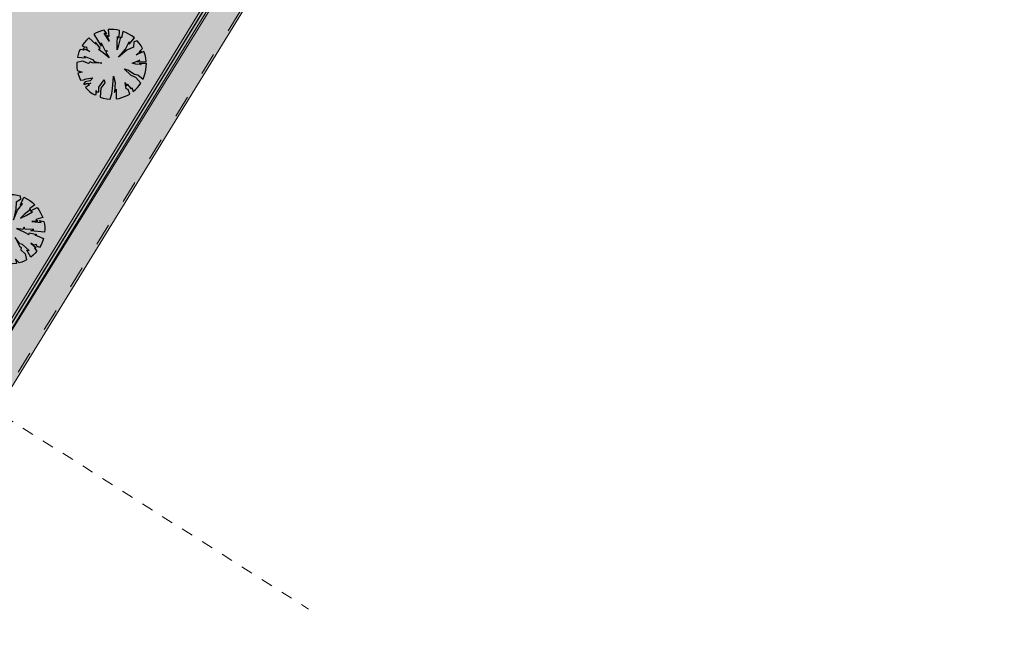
# Model space of a CAD drawing. Header units: millimetres. Extents: x 641988563 to 642234695, y 6457251462 to 6457368821.
# Tile 140 of 223: x 642067135 to 642102523, y 6457261705 to 6457283601. Entities that reach past the tile are written whole.
import ezdxf

# ---------------------------------------------------------------- set-up
doc = ezdxf.new("R2010")
doc.units = ezdxf.units.MM
doc.header["$MEASUREMENT"] = 0
doc.set_wipeout_variables(frame=1)
for name, pattern in [('AStair_dashed', [1800, 800, -1000]), ('Dashed', [846.666667, 423.333333, -423.333333]), ('Wipeout_Contour', [1000, 0, -1000])]:
    doc.linetypes.add(name, pattern=pattern)
for name, color, linetype in [('_KUU_Asend_Fill', 7, 'Continuous'), ('_KUU_ASENDI_JOONED.AS', 7, 'Continuous'), ('_KUU_Haljastus.AS', 7, 'Continuous'), ('_KUU_Maapind.AS', 7, 'Continuous'), ('_KUU_Piirded.AS', 7, 'Continuous'), ('_KUU_TEEKATE.AS', 7, 'Continuous'), ('_KUU_TUGIMÜÜR.AS', 7, 'Continuous'), ('_KUU_ÄÄREKIVID.AS', 7, 'Continuous'), ('PIIR.GEO', 7, 'Continuous')]:
    doc.layers.add(name, color=color, linetype=linetype)
doc.linetypes.add('Kontuur_jäme2', pattern='A,0,[5,KUU90121_PP_AS-4-14_skulptuuriasukoht1.Shx,S=2.380952,R=0,X=0,Y=2.37657e-14],-600,0', length=600)

# ---------------------------------------------------------------- blocks, each defined once
blk = doc.blocks.new('Tree Model Detailed 24[20]_1', base_point=(642070436, 6457281998))
at = {"layer": '_KUU_Haljastus.AS', "color": 74, "linetype": 'Continuous', "lineweight": 30}
for p, q in [((642069889, 6457283125), (642069802, 6457283079)), ((642069802, 6457283079), (642070064, 6457282648)), ((642069979, 6457283164), (642069889, 6457283125)), ((642070071, 6457283196), (642069979, 6457283164)), ((642070166, 6457283221), (642070071, 6457283196)), ((642070264, 6457283097), (642070166, 6457283221)), ((642070346, 6457282834), (642070175, 6457283113)), ((642070175, 6457283113), (642070264, 6457283097)), ((642070343, 6457282993), (642070271, 6457283034)), ((642070271, 6457283034), (642070346, 6457282834)), ((642070414, 6457283251), (642070310, 6457283244)), ((642070310, 6457283244), (642070343, 6457282993)), ((642070519, 6457283248), (642070414, 6457283251)), ((642070623, 6457283237), (642070519, 6457283248)), ((642070725, 6457283217), (642070623, 6457283237)), ((642070714, 6457282953), (642070725, 6457283217)), ((642070843, 6457283183), (642070793, 6457282949)), ((642070954, 6457283138), (642070843, 6457283183)), ((642071061, 6457283084), (642070954, 6457283138)), ((642071162, 6457283019), (642071061, 6457283084)), ((642069452, 6457282773), (642069382, 6457282675)), ((642069382, 6457282675), (642069476, 6457282612)), ((642069531, 6457282864), (642069452, 6457282773)), ((642069618, 6457282946), (642069531, 6457282864)), ((642069866, 6457282722), (642069618, 6457282946)), ((642070023, 6457282575), (642069854, 6457282794)), ((642069854, 6457282794), (642069866, 6457282722)), ((642070064, 6457282648), (642070066, 6457282769)), ((642070066, 6457282769), (642070207, 6457282480)), ((642070634, 6457282737), (642070651, 6457283000)), ((642070635, 6457282521), (642070634, 6457282737)), ((642070692, 6457282682), (642070635, 6457282521)), ((642070651, 6457283000), (642070714, 6457282953)), ((642070759, 6457282977), (642070692, 6457282682)), ((642070793, 6457282949), (642070759, 6457282977)), ((642070937, 6457282537), (642071067, 6457282803)), ((642071067, 6457282721), (642071256, 6457282945)), ((642071067, 6457282803), (642071067, 6457282721)), ((642071256, 6457282945), (642071162, 6457283019)), ((642071237, 6457282805), (642071221, 6457282617)), ((642071360, 6457282844), (642071237, 6457282805)), ((642071432, 6457282757), (642071360, 6457282844)), ((642071497, 6457282664), (642071432, 6457282757)), ((642069234, 6457282349), (642069210, 6457282252)), ((642069266, 6457282444), (642069234, 6457282349)), ((642069305, 6457282536), (642069266, 6457282444)), ((642069441, 6457282505), (642069305, 6457282536)), ((642069659, 6457282461), (642069419, 6457282567)), ((642069419, 6457282567), (642069441, 6457282505)), ((642069476, 6457282612), (642069535, 6457282629)), ((642069535, 6457282629), (642069553, 6457282529)), ((642069553, 6457282529), (642069659, 6457282461)), ((642069968, 6457282535), (642070023, 6457282575)), ((642070136, 6457282415), (642069968, 6457282535)), ((642070354, 6457282229), (642070136, 6457282415)), ((642070207, 6457282480), (642070283, 6457282490)), ((642070283, 6457282490), (642070231, 6457282418)), ((642070231, 6457282418), (642070354, 6457282229)), ((642070686, 6457282255), (642070937, 6457282537)), ((642070990, 6457282502), (642070686, 6457282255)), ((642071221, 6457282617), (642070990, 6457282502)), ((642071326, 6457282345), (642071504, 6457282476)), ((642071603, 6457282453), (642071326, 6457282345)), ((642071430, 6457282442), (642071552, 6457282566)), ((642071504, 6457282476), (642071430, 6457282442)), ((642071552, 6457282566), (642071497, 6457282664)), ((642071641, 6457282339), (642071603, 6457282453)), ((642071668, 6457282223), (642071641, 6457282339)), ((642069185, 6457282063), (642069184, 6457281969)), ((642069184, 6457281969), (642069190, 6457281875)), ((642069397, 6457282116), (642069185, 6457282063)), ((642069210, 6457282252), (642069497, 6457282229)), ((642069603, 6457282031), (642069397, 6457282116)), ((642069497, 6457282229), (642069447, 6457282289)), ((642069447, 6457282289), (642069750, 6457282176)), ((642069666, 6457282087), (642069603, 6457282031)), ((642069737, 6457282048), (642069666, 6457282087)), ((642070085, 6457282037), (642069737, 6457282048)), ((642069750, 6457282176), (642069809, 6457282097)), ((642069809, 6457282097), (642070085, 6457282037)), ((642071181, 6457282036), (642071452, 6457282142)), ((642071305, 6457282003), (642071181, 6457282036)), ((642071503, 6457281993), (642071305, 6457282003)), ((642071452, 6457282142), (642071369, 6457282084)), ((642071369, 6457282084), (642071684, 6457282104)), ((642071688, 6457282033), (642071425, 6457282025)), ((642071425, 6457282025), (642071503, 6457281993)), ((642071684, 6457282104), (642071668, 6457282223)), ((642071686, 6457281915), (642071688, 6457282033)), ((642069190, 6457281875), (642069202, 6457281782)), ((642069202, 6457281782), (642069377, 6457281711)), ((642069377, 6457281711), (642069225, 6457281678)), ((642069225, 6457281678), (642069267, 6457281550)), ((642071136, 6457281595), (642070890, 6457281842)), ((642070890, 6457281842), (642071025, 6457281796)), ((642071025, 6457281796), (642071263, 6457281644)), ((642071263, 6457281644), (642071380, 6457281623)), ((642071380, 6457281623), (642071568, 6457281463)), ((642071613, 6457281571), (642071648, 6457281683)), ((642071648, 6457281683), (642071672, 6457281798)), ((642071672, 6457281798), (642071686, 6457281915)), ((642069267, 6457281550), (642069321, 6457281427)), ((642069321, 6457281427), (642069433, 6457281436)), ((642069490, 6457281365), (642069429, 6457281302)), ((642069429, 6457281302), (642069472, 6457281274)), ((642069433, 6457281436), (642069528, 6457281478)), ((642069472, 6457281274), (642069526, 6457281315)), ((642069663, 6457281411), (642069490, 6457281365)), ((642069639, 6457281256), (642069506, 6457281160)), ((642069526, 6457281315), (642069698, 6457281327)), ((642069528, 6457281478), (642069767, 6457281509)), ((642069698, 6457281327), (642069581, 6457281272)), ((642069581, 6457281272), (642069639, 6457281256)), ((642069767, 6457281509), (642069663, 6457281411)), ((642069985, 6457281177), (642070166, 6457281438)), ((642070191, 6457281339), (642070051, 6457281142)), ((642070166, 6457281438), (642070191, 6457281339)), ((642070470, 6457281133), (642070496, 6457281397)), ((642070496, 6457281397), (642070509, 6457281567)), ((642070509, 6457281567), (642070568, 6457281350)), ((642070568, 6457281350), (642070543, 6457280991)), ((642070968, 6457281121), (642070923, 6457281349)), ((642070923, 6457281349), (642070987, 6457281225)), ((642070987, 6457281225), (642070999, 6457281286)), ((642070999, 6457281286), (642071144, 6457281118)), ((642071313, 6457281529), (642071136, 6457281595)), ((642071490, 6457281322), (642071313, 6457281529)), ((642071432, 6457281239), (642071490, 6457281322)), ((642071568, 6457281463), (642071613, 6457281571)), ((642069506, 6457281160), (642069580, 6457281085)), ((642069580, 6457281085), (642069659, 6457281016)), ((642069659, 6457281016), (642069745, 6457280954)), ((642069745, 6457280954), (642069835, 6457280900)), ((642069835, 6457280900), (642069879, 6457280917)), ((642069879, 6457280917), (642069887, 6457281056)), ((642069887, 6457281056), (642069904, 6457280997)), ((642069904, 6457280997), (642069975, 6457281013)), ((642069975, 6457281013), (642069985, 6457281177)), ((642070051, 6457281142), (642070022, 6457280816)), ((642070385, 6457280747), (642070451, 6457280933)), ((642070451, 6457280933), (642070470, 6457281133)), ((642070543, 6457280991), (642070600, 6457281111)), ((642070600, 6457281111), (642070602, 6457280757)), ((642071033, 6457281093), (642070968, 6457281121)), ((642071001, 6457280881), (642071093, 6457280932)), ((642071093, 6457280932), (642071033, 6457281093)), ((642071144, 6457281118), (642071162, 6457281167)), ((642071162, 6457281167), (642071219, 6457281021)), ((642071219, 6457281021), (642071296, 6457281088)), ((642071296, 6457281088), (642071367, 6457281161)), ((642071367, 6457281161), (642071432, 6457281239)), ((642070022, 6457280816), (642070141, 6457280781)), ((642070141, 6457280781), (642070262, 6457280758)), ((642070262, 6457280758), (642070385, 6457280747)), ((642070602, 6457280757), (642070705, 6457280775)), ((642070705, 6457280775), (642070807, 6457280802)), ((642070807, 6457280802), (642070906, 6457280837)), ((642070906, 6457280837), (642071001, 6457280881))]:
    blk.add_line(p, q, dxfattribs=at)
blk = doc.blocks.new('Tree Model Detailed 24[27]_1', base_point=(642066783, 6457276076))
at = {"layer": '_KUU_Haljastus.AS', "color": 74, "linetype": 'Continuous', "lineweight": 30}
for p, q in [((642065891, 6457276955), (642065978, 6457277035)), ((642065978, 6457277035), (642066071, 6457277106)), ((642066071, 6457277106), (642066171, 6457277168)), ((642066171, 6457277168), (642066276, 6457277221)), ((642066276, 6457277221), (642066383, 6457276980)), ((642066383, 6457276980), (642066320, 6457277036)), ((642066320, 6457277036), (642066414, 6457276862)), ((642066342, 6457277248), (642066456, 6457277284)), ((642066460, 6457276955), (642066342, 6457277248)), ((642066456, 6457277284), (642066573, 6457277310)), ((642066476, 6457277055), (642066460, 6457276955)), ((642066497, 6457276764), (642066476, 6457277055)), ((642066573, 6457277310), (642066692, 6457277325)), ((642066692, 6457277325), (642066713, 6457277028)), ((642066713, 6457277028), (642066755, 6457277245)), ((642066755, 6457277245), (642066757, 6457277163)), ((642066757, 6457277163), (642066816, 6457277328)), ((642066816, 6457277328), (642066928, 6457277320)), ((642066928, 6457277320), (642067040, 6457277301)), ((642067004, 6457277050), (642067000, 6457276793)), ((642067167, 6457277145), (642067004, 6457277050)), ((642067040, 6457277301), (642067149, 6457277273)), ((642067149, 6457277273), (642067167, 6457277145)), ((642067165, 6457276956), (642067285, 6457277223)), ((642067285, 6457277223), (642067393, 6457277170)), ((642067393, 6457277170), (642067494, 6457277106)), ((642067494, 6457277106), (642067590, 6457277034)), ((642067590, 6457277034), (642067678, 6457276952)), ((642065669, 6457276648), (642065719, 6457276736)), ((642065719, 6457276736), (642065983, 6457276665)), ((642065813, 6457276867), (642065891, 6457276955)), ((642066039, 6457276766), (642065813, 6457276867)), ((642065983, 6457276665), (642066118, 6457276534)), ((642066108, 6457276669), (642066039, 6457276766)), ((642066347, 6457276521), (642066108, 6457276669)), ((642066414, 6457276862), (642066497, 6457276764)), ((642067000, 6457276793), (642066907, 6457276411)), ((642066907, 6457276411), (642067054, 6457276759)), ((642067054, 6457276759), (642067239, 6457276991)), ((642067239, 6457276991), (642067165, 6457276956)), ((642067528, 6457276788), (642067291, 6457276600)), ((642067365, 6457276572), (642067595, 6457276700)), ((642067678, 6457276952), (642067488, 6457276807)), ((642067488, 6457276807), (642067528, 6457276788)), ((642067526, 6457276737), (642067759, 6457276860)), ((642067595, 6457276700), (642067526, 6457276737)), ((642067759, 6457276860), (642067821, 6457276776)), ((642067821, 6457276776), (642067876, 6457276688)), ((642067876, 6457276688), (642067923, 6457276594)), ((642065564, 6457276363), (642065591, 6457276461)), ((642065721, 6457276374), (642065564, 6457276363)), ((642065591, 6457276461), (642065627, 6457276556)), ((642065627, 6457276556), (642065669, 6457276648)), ((642065684, 6457276336), (642065721, 6457276374)), ((642065898, 6457276278), (642065684, 6457276336)), ((642066118, 6457276534), (642066446, 6457276418)), ((642066446, 6457276418), (642066347, 6457276521)), ((642067291, 6457276600), (642067169, 6457276479)), ((642067169, 6457276479), (642067365, 6457276572)), ((642067790, 6457276371), (642067576, 6457276354)), ((642067576, 6457276354), (642067902, 6457276319)), ((642067962, 6457276498), (642067721, 6457276420)), ((642067721, 6457276420), (642067790, 6457276371)), ((642067902, 6457276319), (642067849, 6457276392)), ((642067849, 6457276392), (642068004, 6457276357)), ((642067923, 6457276594), (642067962, 6457276498)), ((642068004, 6457276357), (642068022, 6457276261)), ((642065531, 6457276106), (642065538, 6457276210)), ((642065533, 6457276001), (642065531, 6457276106)), ((642065544, 6457275896), (642065533, 6457276001)), ((642065538, 6457276210), (642065710, 6457276225)), ((642065710, 6457276225), (642065762, 6457276179)), ((642065762, 6457276179), (642065987, 6457276236)), ((642065848, 6457276241), (642065898, 6457276278)), ((642065987, 6457276236), (642065848, 6457276241)), ((642066362, 6457275955), (642066141, 6457275916)), ((642066215, 6457275871), (642066362, 6457275955)), ((642067251, 6457276071), (642067026, 6457276100)), ((642067026, 6457276100), (642067289, 6457275984)), ((642067293, 6457276149), (642067251, 6457276071)), ((642067289, 6457275984), (642067469, 6457275883)), ((642067317, 6457276076), (642067293, 6457276149)), ((642067639, 6457276072), (642067317, 6457276076)), ((642067469, 6457275883), (642067482, 6457275950)), ((642067482, 6457275950), (642067752, 6457275892)), ((642067530, 6457276019), (642067639, 6457276072)), ((642068031, 6457275968), (642067530, 6457276019)), ((642068022, 6457276261), (642068033, 6457276164)), ((642068036, 6457276066), (642068031, 6457275968)), ((642068033, 6457276164), (642068036, 6457276066)), ((642065563, 6457275793), (642065544, 6457275896)), ((642065591, 6457275692), (642065563, 6457275793)), ((642065912, 6457275842), (642065591, 6457275692)), ((642065675, 6457275491), (642065815, 6457275631)), ((642065815, 6457275631), (642065987, 6457275734)), ((642066141, 6457275916), (642065827, 6457275738)), ((642065827, 6457275738), (642065912, 6457275842)), ((642065987, 6457275734), (642066215, 6457275871)), ((642067142, 6457275552), (642066969, 6457275775)), ((642066969, 6457275775), (642067129, 6457275466)), ((642067752, 6457275892), (642067682, 6457275872)), ((642067682, 6457275872), (642067991, 6457275744)), ((642067954, 6457275630), (642067906, 6457275520)), ((642067991, 6457275744), (642067954, 6457275630)), ((642065738, 6457275385), (642065675, 6457275491)), ((642065811, 6457275286), (642065738, 6457275385)), ((642065894, 6457275194), (642065811, 6457275286)), ((642066175, 6457275360), (642065894, 6457275194)), ((642066091, 6457275236), (642066236, 6457275315)), ((642066293, 6457275571), (642066175, 6457275360)), ((642066236, 6457275315), (642066393, 6457275590)), ((642066393, 6457275590), (642066293, 6457275571)), ((642066629, 6457275261), (642066585, 6457275125)), ((642066703, 6457275032), (642066629, 6457275261)), ((642067129, 6457275466), (642067194, 6457275418)), ((642067239, 6457275533), (642067142, 6457275552)), ((642067194, 6457275418), (642067171, 6457275337)), ((642067171, 6457275337), (642067336, 6457275188)), ((642067471, 6457275307), (642067239, 6457275533)), ((642067539, 6457275077), (642067395, 6457275327)), ((642067395, 6457275327), (642067471, 6457275307)), ((642067642, 6457275506), (642067534, 6457275573)), ((642067534, 6457275573), (642067733, 6457275402)), ((642067740, 6457275533), (642067642, 6457275506)), ((642067733, 6457275402), (642067668, 6457275395)), ((642067668, 6457275395), (642067755, 6457275286)), ((642067755, 6457275286), (642067689, 6457275211)), ((642067750, 6457275473), (642067740, 6457275533)), ((642067847, 6457275415), (642067750, 6457275473)), ((642067906, 6457275520), (642067847, 6457275415)), ((642066046, 6457275108), (642066168, 6457275174)), ((642066050, 6457275061), (642066046, 6457275108)), ((642066137, 6457275002), (642066050, 6457275061)), ((642066108, 6457275164), (642066091, 6457275236)), ((642066168, 6457275174), (642066108, 6457275164)), ((642066230, 6457274952), (642066137, 6457275002)), ((642066326, 6457274909), (642066230, 6457274952)), ((642066426, 6457274875), (642066326, 6457274909)), ((642066456, 6457275036), (642066426, 6457274875)), ((642066495, 6457274991), (642066456, 6457275036)), ((642066557, 6457274960), (642066494, 6457275121)), ((642066494, 6457275121), (642066495, 6457274991)), ((642066543, 6457274894), (642066557, 6457274960)), ((642066587, 6457274867), (642066543, 6457274894)), ((642066585, 6457275125), (642066618, 6457274949)), ((642066618, 6457274949), (642066587, 6457274867)), ((642066707, 6457274928), (642066703, 6457275032)), ((642066747, 6457274824), (642066707, 6457274928)), ((642067118, 6457274869), (642066979, 6457274996)), ((642066979, 6457274996), (642067015, 6457274845)), ((642067208, 6457274897), (642067118, 6457274869)), ((642067295, 6457274932), (642067208, 6457274897)), ((642067379, 6457274974), (642067295, 6457274932)), ((642067336, 6457275188), (642067379, 6457274974)), ((642067617, 6457275141), (642067539, 6457275077)), ((642067689, 6457275211), (642067617, 6457275141)), ((642066881, 6457274827), (642066747, 6457274824)), ((642067015, 6457274845), (642066881, 6457274827))]:
    blk.add_line(p, q, dxfattribs=at)

msp = doc.modelspace()

# ---------------------------------------------------------------- hatches: boundary and pattern name
at = {"layer": '_KUU_TEEKATE.AS', "linetype": 'Continuous', "lineweight": 13, "true_color": 0xe6e6e6}
h = msp.add_hatch(dxfattribs=at)
h.set_pattern_fill('VIIRUTUS_2_0001', color=254, style=0, pattern_type=2)
h.set_pattern_definition([(0, (642058367.07, 6457302552.51), (0, 100), [])])
h.paths.add_polyline_path([(642021510.395, 6457289561.024), (642033173.688, 6457282197.722, -0.162547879), (642029976.766, 6457280123.015), (642025396.219, 6457282969.044), (642024435.613, 6457281391.867), (642042224.305, 6457270406.231), (642043124.659, 6457271832.265), (642038798.91, 6457274531.205, -0.16593523), (642039161.825, 6457278415.241), (642047821.485, 6457272947.209), (642051339.401, 6457278518.49), (642056875.881, 6457287286.548), (642063565.105, 6457283093.37), (642078879.723, 6457307271.857), (642084525.612, 6457303706.832), (642093811.711, 6457318856.797), (642070867.588, 6457333344.848), (642056757.902, 6457342254.232), (642041359.114, 6457351977.332), (642047045.494, 6457360982.783), (642043884.52, 6457362978.741), (642038213.234, 6457353964.617, -0.409666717), (642037125.822, 6457359506.996), (642037075.383, 6457359532.715), (642028982.395, 6457346919.343, -0.43230679), (642034632.853, 6457347946.435), (642053020.726, 6457336335.72), (642067071.283, 6457327463.73), (642077951.494, 6457320593.422), (642060667.015, 6457293220.19), (642034327.007, 6457309852.528)])

# ---------------------------------------------------------------- next in the draw order: wipeouts: each hides what was drawn before it
at = {"color": 254, "linetype": 'Wipeout_Contour', "lineweight": 0, "ltscale": 25956540426.00755}
msp.add_wipeout([(642061727.986, 6457264166.394), (642094880.985, 6457318181.883), (642094710.53, 6457318286.502), (642061558.864, 6457264273.184)], dxfattribs=at).dxf.layer = '_KUU_Piirded.AS'

# ---------------------------------------------------------------- next in the draw order: hatches: boundary and pattern name
at = {"layer": '_KUU_Asend_Fill', "linetype": 'Continuous', "lineweight": 25, "true_color": 0xc8c8c8}
h = msp.add_hatch(dxfattribs=at)
h.set_pattern_fill('RENDER_0001', color=9, style=0, pattern_type=2)
h.set_pattern_definition([(45, (642058367.07, 6457303252.5), (-222.7386, 222.7386), [0, -210, 0, -315]), (110, (642059067.07, 6457303252.5), (296.0032, 107.7363), [0, -154, 0, -266])])
h.paths.add_polyline_path([(642039100.894, 6457278279.868, 0.160774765), (642038799.935, 6457274530.559), (642043191.328, 6457271765.65), (642043853.66, 6457272826.195), (642061490.062, 6457261705.342), (642102522.604, 6457328405.375), (642101644.751, 6457328958.149), (642094882.01, 6457318181.237), (642093819.535, 6457318853.669), (642084556.54, 6457303698.859), (642078888.959, 6457307267.668), (642077033.28, 6457304320.688), (642081328.649, 6457301615.945), (642071676.695, 6457286287.797), (642067347.261, 6457289013.99), (642061731.241, 6457280196.133), (642057706.57, 6457273804.604), (642051088.861, 6457277971.697), (642047824.099, 6457272786.969)])
at = {"layer": '_KUU_TUGIMÜÜR.AS', "linetype": 'Continuous', "lineweight": 13, "true_color": 0x6e6e6e}
msp.add_hatch(color=8, dxfattribs=at).paths.add_polyline_path([(642094718.84, 6457318284.503), (642061562.751, 6457264270.938), (642061728.058, 6457264166.511), (642094880.985, 6457318181.883)])

# ---------------------------------------------------------------- next in the draw order: linework, layer by layer
at = {"layer": '_KUU_ASENDI_JOONED.AS', "color": 252, "linetype": 'Dashed', "lineweight": 13, "true_color": 0x8c8c8c}
msp.add_line((641988562.51, 6457318748.118), (642077517.463, 6457262433.512), dxfattribs=at)
at = {"layer": '_KUU_Maapind.AS', "color": 7, "linetype": 'Continuous', "lineweight": 5}
msp.add_lwpolyline([(642039100.894, 6457278279.868, 0.160774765), (642038799.935, 6457274530.559), (642043191.328, 6457271765.65), (642043853.66, 6457272826.195), (642061490.062, 6457261705.342), (642102522.604, 6457328405.375), (642101644.751, 6457328958.149), (642094882.01, 6457318181.237), (642093819.535, 6457318853.669), (642084556.54, 6457303698.859), (642078888.959, 6457307267.668), (642077033.28, 6457304320.688), (642081328.649, 6457301615.945), (642071676.695, 6457286287.797), (642067347.261, 6457289013.99), (642061731.241, 6457280196.133), (642057706.57, 6457273804.604), (642051088.861, 6457277971.697), (642047824.099, 6457272786.969)], format="xyb", close=True, dxfattribs=at)
at = {"layer": '_KUU_Piirded.AS', "color": 252, "linetype": 'Continuous', "lineweight": 13, "true_color": 0x8c8c8c}
for points in [[(642094710.53, 6457318286.502), (642061558.864, 6457264273.184)], [(642061727.986, 6457264166.394), (642094880.985, 6457318181.883)]]:
    msp.add_lwpolyline(points, dxfattribs=at)
at = {"layer": '_KUU_ÄÄREKIVID.AS', "color": 255, "linetype": 'AStair_dashed', "lineweight": 0}
msp.add_line((642061410.279, 6457261749.653), (642102459.39, 6457328357.988), dxfattribs=at)

# ---------------------------------------------------------------- next in the draw order: block references
at = {"layer": '_KUU_Haljastus.AS', "color": 7, "linetype": 'Continuous', "lineweight": 5}
for name, p in [('Tree Model Detailed 24[20]_1', (642070436.001, 6457281998.336)), ('Tree Model Detailed 24[27]_1', (642066783.219, 6457276075.539))]:
    msp.add_blockref(name, p, dxfattribs=at)

# ---------------------------------------------------------------- next in the draw order: wipeouts: each hides what was drawn before it
at = {"color": 254, "linetype": 'Wipeout_Contour', "lineweight": 0, "ltscale": 32445646764.79107}
msp.add_wipeout([(642061589.608, 6457264135.466), (642094791.867, 6457318238.326), (642094787.606, 6457318240.941), (642061586.704, 6457264140.294), (642061587.521, 6457264136.784)], dxfattribs=at).dxf.layer = '_KUU_Piirded.AS'

# ---------------------------------------------------------------- next in the draw order: linework, layer by layer
at = {"layer": '_KUU_Piirded.AS', "color": 252, "linetype": 'Kontuur_jäme2', "lineweight": 13, "true_color": 0x8c8c8c}
for points in [[(642094787.606, 6457318240.941), (642061586.704, 6457264140.294)], [(642061590.933, 6457264137.624), (642094791.867, 6457318238.326)]]:
    msp.add_lwpolyline(points, dxfattribs=at)
at = {"layer": 'PIIR.GEO', "color": 15, "linetype": 'Continuous', "lineweight": 20, "flags": 128}
msp.add_lwpolyline([(642003910, 6457299590), (642044410, 6457363830), (642090100, 6457334970), (642101090, 6457328040), (642086980, 6457305020), (642061290, 6457263470)], close=True, dxfattribs=at)

doc.saveas('drawing.dxf')
